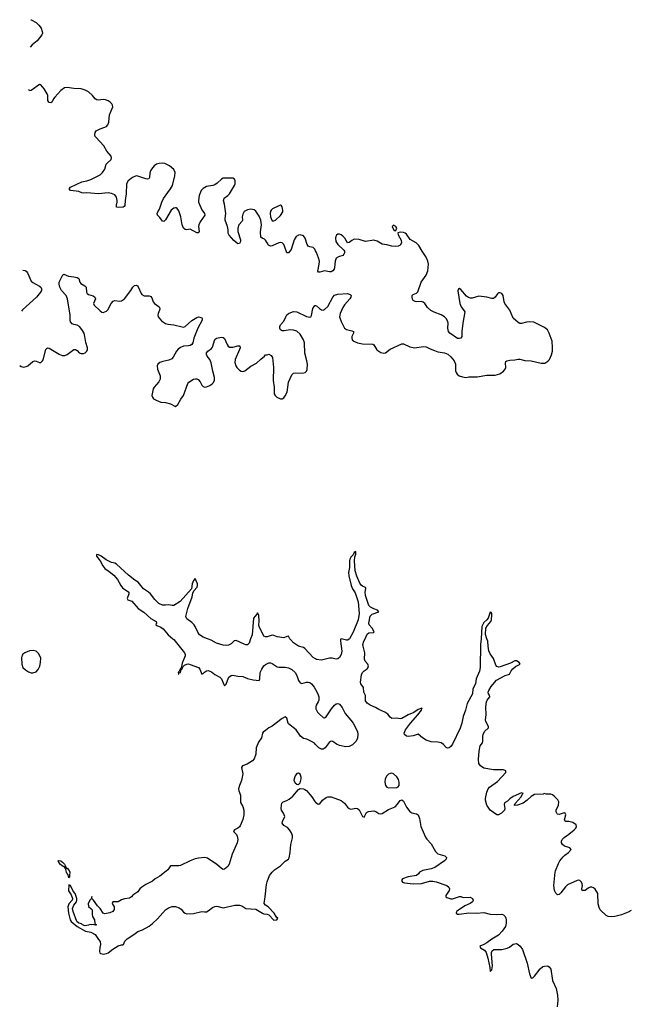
# Model space of a CAD drawing. Header units: inches. Extents: x 1694897 to 1849880, y 907231 to 1017944.
# Tile 10 of 171: x 1696390 to 1703838, y 955539 to 967555. Entities that reach past the tile are written whole.
import ezdxf

# ---------------------------------------------------------------- set-up
doc = ezdxf.new("R2010")
doc.units = ezdxf.units.IN
doc.header["$MEASUREMENT"] = 0
for name, color, linetype in [('B6995', 7, 'Continuous'), ('B6996', 7, 'Continuous'), ('B7905', 7, 'Continuous'), ('B7906', 7, 'Continuous')]:
    doc.layers.add(name, color=color, linetype=linetype)

msp = doc.modelspace()

# ---------------------------------------------------------------- linework, layer by layer
at = {"layer": 'B6995', "color": 6, "elevation": 600}
for points in [[(1698260, 960000), (1698270, 959991), (1698401, 959830), (1698410, 959810), (1698409, 959790), (1698370, 959703), (1698359, 959641), (1698350, 959639), (1698337, 959603), (1698325, 959590), (1698329, 959571), (1698326, 959570), (1698330, 959570), (1698335, 959585), (1698350, 959589), (1698359, 959621), (1698367, 959630), (1698365, 959635), (1698370, 959633), (1698381, 959659), (1698402, 959678), (1698430, 959691), (1698450, 959693), (1698470, 959688), (1698570, 959648), (1698588, 959628), (1698610, 959570), (1698630, 959577), (1698646, 959594), (1698670, 959609), (1698690, 959611), (1698730, 959595), (1698770, 959563), (1698830, 959530), (1698850, 959511), (1698870, 959461), (1698890, 959427), (1698910, 959445), (1698923, 959490), (1698942, 959530), (1698970, 959553), (1698990, 959556), (1699050, 959542), (1699110, 959539), (1699170, 959515), (1699238, 959498), (1699310, 959491), (1699321, 959510), (1699324, 959590), (1699342, 959630), (1699370, 959668), (1699390, 959686), (1699430, 959705), (1699450, 959705), (1699470, 959699), (1699530, 959659), (1699550, 959652), (1699630, 959655), (1699670, 959647), (1699710, 959627), (1699750, 959590), (1699770, 959550), (1699791, 959491), (1699810, 959462), (1699830, 959455), (1699890, 959469), (1699910, 959471), (1699930, 959466), (1699950, 959452), (1699983, 959410), (1700000, 959379)], [(1699207, 960000), (1699190, 959948), (1699170, 959927), (1699150, 959926), (1699130, 959933), (1699030, 959980), (1699005, 959975), (1698970, 959940), (1698937, 959923), (1698910, 959917), (1698870, 959921), (1698790, 959946), (1698724, 959984), (1698681, 960000)], [(1700000, 959754), (1699970, 959770), (1699870, 959882), (1699850, 959893), (1699790, 959909), (1699730, 959952), (1699692, 959990), (1699687, 960000)], [(1700000, 958708), (1699984, 958724), (1699948, 958748), (1699893, 958773), (1699850, 958784), (1699814, 958810), (1699762, 958890), (1699670, 958961), (1699663, 958970), (1699650, 959030), (1699630, 959046), (1699590, 959026), (1699470, 958935), (1699428, 958912), (1699390, 958879), (1699358, 958862), (1699350, 958850), (1699341, 958790), (1699303, 958737), (1699275, 958670), (1699269, 958590), (1699250, 958536), (1699229, 958511), (1699164, 958470), (1699107, 958450), (1699094, 958430), (1699113, 958350), (1699096, 958270), (1699070, 958208), (1699059, 958170), (1699063, 958143), (1699082, 958090), (1699083, 958003), (1699113, 957953), (1699125, 957910), (1699123, 957850), (1699110, 957796), (1699081, 957719), (1699070, 957704), (1699050, 957689), (1699012, 957670), (1698998, 957650), (1699033, 957610), (1699044, 957590), (1699050, 957550), (1699044, 957510), (1698981, 957370), (1698947, 957250), (1698930, 957221), (1698890, 957187), (1698870, 957184), (1698850, 957196), (1698790, 957248), (1698710, 957304), (1698681, 957321), (1698650, 957329), (1698570, 957324), (1698530, 957314), (1698470, 957290), (1698350, 957232), (1698330, 957227), (1698231, 957229), (1698199, 957181), (1698178, 957162), (1698098, 957102), (1698044, 957070), (1698010, 957041), (1697930, 957002), (1697881, 956970), (1697856, 956950), (1697830, 956910), (1697770, 956871), (1697753, 956850), (1697730, 956833), (1697670, 956827), (1697630, 956814), (1697590, 956791), (1697528, 956790), (1697518, 956770), (1697544, 956730), (1697543, 956697), (1697527, 956673), (1697490, 956654), (1697430, 956645), (1697410, 956651), (1697371, 956710), (1697339, 956739), (1697290, 956812), (1697272, 956830), (1697270, 956854), (1697266, 956830), (1697250, 956814), (1697226, 956770), (1697228, 956732), (1697258, 956710), (1697273, 956693), (1697274, 956634), (1697279, 956610), (1697302, 956570), (1697306, 956526), (1697326, 956510), (1697314, 956506), (1697294, 956510), (1697294, 956514), (1697270, 956507), (1697250, 956514), (1697230, 956505), (1697190, 956496), (1697158, 956510), (1697143, 956523), (1697110, 956531), (1697088, 956548), (1697042, 956670), (1697034, 956710), (1697049, 956751), (1697081, 956790), (1697088, 956810), (1697088, 956830), (1697065, 956890), (1697041, 956921), (1697010, 956990), (1696990, 956997), (1696985, 956925), (1697017, 956877), (1697035, 956830), (1697031, 956809), (1696990, 956764), (1696978, 956730), (1696986, 956650), (1697007, 956570), (1697020, 956550), (1697090, 956487), (1697192, 956430), (1697258, 956418), (1697312, 956390), (1697350, 956328), (1697370, 956306), (1697374, 956270), (1697366, 956234), (1697364, 956184), (1697367, 956167), (1697378, 956158), (1697410, 956153), (1697450, 956160), (1697470, 956168), (1697526, 956214), (1697590, 956253), (1697630, 956264), (1697650, 956264), (1697657, 956270), (1697672, 956310), (1697702, 956338), (1697784, 956390), (1697833, 956427), (1697887, 956450), (1697970, 956494), (1698010, 956526), (1698070, 956584), (1698169, 956691), (1698205, 956715), (1698250, 956732), (1698290, 956732), (1698337, 956717), (1698361, 956701), (1698390, 956664), (1698407, 956650), (1698430, 956645), (1698510, 956648), (1698610, 956670), (1698646, 956666), (1698670, 956669), (1698690, 956678), (1698741, 956719), (1698770, 956734), (1698796, 956736), (1698870, 956716), (1699013, 956747), (1699070, 956747), (1699099, 956739), (1699150, 956708), (1699270, 956701), (1699350, 956653), (1699370, 956644), (1699410, 956639), (1699430, 956630), (1699490, 956567), (1699528, 956570), (1699537, 956590), (1699523, 956603), (1699493, 956650), (1699422, 956730), (1699388, 956748), (1699372, 956770), (1699384, 956850), (1699399, 957001), (1699407, 957033), (1699438, 957110), (1699468, 957152), (1699500, 957180), (1699571, 957230), (1699630, 957287), (1699668, 957310), (1699675, 957325), (1699689, 957391), (1699697, 957490), (1699716, 957570), (1699716, 957596), (1699706, 957630), (1699681, 957670), (1699655, 957695), (1699610, 957723), (1699593, 957750), (1699595, 957770), (1699623, 957830), (1699609, 957870), (1699584, 957910), (1699579, 957930), (1699582, 957970), (1699588, 957992), (1699604, 958010), (1699650, 958026), (1699678, 958042), (1699720, 958080), (1699790, 958162), (1699810, 958174), (1699850, 958168), (1699870, 958161), (1699890, 958147), (1699954, 958070), (1699990, 958013), (1700000, 958005)]]:
    msp.add_lwpolyline(points, dxfattribs=at)
at = {"layer": 'B6995', "color": 6}
for points, elevation in [([(1696555, 959855), (1696510, 959853), (1696453, 959830), (1696429, 959811), (1696421, 959799), (1696412, 959768), (1696415, 959690), (1696430, 959650), (1696461, 959621), (1696497, 959597), (1696530, 959586), (1696550, 959586), (1696590, 959598), (1696616, 959624), (1696634, 959666), (1696645, 959710), (1696646, 959766), (1696619, 959819), (1696590, 959848)], 700), ([(1699790, 958361), (1699770, 958354), (1699750, 958328), (1699737, 958290), (1699735, 958270), (1699750, 958241), (1699770, 958227), (1699790, 958222), (1699810, 958242), (1699824, 958290), (1699823, 958310), (1699810, 958348)], 600), ([(1696990, 957082), (1696981, 957121), (1696970, 957133), (1696963, 957150), (1696954, 957186), (1696956, 957196), (1696950, 957195), (1696937, 957217), (1696930, 957216), (1696910, 957228), (1696887, 957247), (1696867, 957270), (1696861, 957290), (1696866, 957294), (1696890, 957292), (1696914, 957274), (1696936, 957250), (1696961, 957201), (1696970, 957201), (1696994, 957174), (1697000, 957150), (1696999, 957110), (1696996, 957090)], 600)]:
    msp.add_lwpolyline(points, close=True, dxfattribs=dict(at, elevation=elevation))
at = {"layer": 'B6996', "color": 6}
for points, elevation in [([(1696527, 967555), (1696530, 967554), (1696590, 967521), (1696624, 967490), (1696653, 967450), (1696665, 967410), (1696667, 967390), (1696659, 967370), (1696603, 967297), (1696544, 967250), (1696516, 967220)], 700), ([(1700000, 964733), (1699990, 964754), (1699970, 964775), (1699930, 964782), (1699910, 964791), (1699897, 964810), (1699871, 964890), (1699850, 964917), (1699810, 964930), (1699790, 964926), (1699762, 964910), (1699738, 964870), (1699701, 964750), (1699670, 964708), (1699650, 964710), (1699621, 964790), (1699610, 964812), (1699590, 964831), (1699570, 964836), (1699550, 964833), (1699470, 964795), (1699450, 964792), (1699424, 964804), (1699407, 964830), (1699390, 964866), (1699378, 964878), (1699347, 964887), (1699330, 964902), (1699327, 964967), (1699339, 965050), (1699331, 965110), (1699310, 965157), (1699270, 965217), (1699250, 965236), (1699210, 965242), (1699170, 965236), (1699130, 965214), (1699110, 965181), (1699104, 965150), (1699108, 965110), (1699103, 965097), (1699063, 965050), (1699049, 965010), (1699052, 964970), (1699083, 964870), (1699084, 964850), (1699070, 964823), (1699050, 964820), (1699002, 964862), (1698944, 964924), (1698934, 964950), (1698933, 964990), (1698925, 965030), (1698897, 965110), (1698896, 965130), (1698905, 965190), (1698890, 965305), (1698876, 965350), (1698884, 965376), (1698930, 965410), (1698948, 965430), (1699010, 965530), (1699017, 965550), (1699020, 965590), (1699010, 965610), (1698990, 965620), (1698870, 965620), (1698850, 965609), (1698798, 965562), (1698770, 965541), (1698747, 965533), (1698670, 965520), (1698630, 965497), (1698602, 965470), (1698578, 965410), (1698570, 965350), (1698572, 965330), (1698613, 965233), (1698646, 965190), (1698647, 965170), (1698593, 965087), (1698575, 965050), (1698573, 965030), (1698578, 964970), (1698568, 964952), (1698550, 964954), (1698470, 964999), (1698430, 964990), (1698410, 964995), (1698390, 965010), (1698372, 965052), (1698354, 965150), (1698330, 965221), (1698311, 965251), (1698298, 965258), (1698290, 965261), (1698270, 965256), (1698236, 965230), (1698170, 965112), (1698150, 965091), (1698130, 965096), (1698100, 965140), (1698072, 965170), (1698068, 965190), (1698075, 965210), (1698097, 965243), (1698124, 965330), (1698145, 965375), (1698230, 965490), (1698254, 965530), (1698284, 965650), (1698287, 965690), (1698270, 965727), (1698219, 965770), (1698161, 965801), (1698130, 965806), (1698090, 965802), (1698059, 965790), (1698030, 965770), (1697996, 965730), (1697985, 965710), (1697977, 965683), (1697975, 965630), (1697967, 965613), (1697950, 965607), (1697930, 965612), (1697830, 965645), (1697810, 965648), (1697765, 965630), (1697713, 965590), (1697691, 965550), (1697690, 965430), (1697676, 965350), (1697671, 965289), (1697665, 965275), (1697651, 965269), (1697590, 965263), (1697569, 965269), (1697570, 965290), (1697580, 965330), (1697580, 965350), (1697570, 965388), (1697550, 965416), (1697510, 965436), (1697470, 965441), (1697350, 965431), (1697210, 965441), (1697170, 965438), (1697150, 965442), (1697110, 965460), (1697010, 965472), (1696995, 965490), (1697010, 965513), (1697150, 965577), (1697210, 965588), (1697256, 965604), (1697370, 965661), (1697400, 965690), (1697429, 965730), (1697446, 965790), (1697456, 965804), (1697507, 965850), (1697510, 965870), (1697504, 965890), (1697452, 965952), (1697417, 966017), (1697320, 966120), (1697311, 966130), (1697306, 966150), (1697310, 966178), (1697322, 966198), (1697370, 966222), (1697430, 966242), (1697447, 966253), (1697466, 966274), (1697476, 966304), (1697487, 966393), (1697526, 966490), (1697524, 966510), (1697513, 966530), (1697493, 966550), (1697470, 966565), (1697436, 966576), (1697410, 966581), (1697350, 966575), (1697330, 966578), (1697310, 966591), (1697279, 966630), (1697230, 966674), (1697190, 966696), (1697139, 966710), (1697050, 966717), (1696970, 966729), (1696938, 966722), (1696890, 966689), (1696817, 966610), (1696802, 966590), (1696788, 966552), (1696770, 966539), (1696750, 966544), (1696745, 966550), (1696735, 966570), (1696732, 966628), (1696726, 966650), (1696690, 966712), (1696650, 966760), (1696630, 966763), (1696530, 966693), (1696510, 966688), (1696500, 966703)], 700), ([(1696390, 963334), (1696410, 963322), (1696436, 963316), (1696470, 963321), (1696490, 963330), (1696550, 963385), (1696570, 963390), (1696590, 963387), (1696630, 963370), (1696650, 963371), (1696670, 963390), (1696676, 963404), (1696710, 963530), (1696730, 963552), (1696750, 963548), (1696870, 963472), (1696910, 963458), (1696941, 963459), (1696970, 963469), (1697050, 963530), (1697071, 963531), (1697090, 963519), (1697116, 963490), (1697141, 963481), (1697170, 963481), (1697190, 963489), (1697210, 963511), (1697217, 963530), (1697217, 963550), (1697195, 963615), (1697186, 963690), (1697176, 963730), (1697150, 963774), (1697121, 963810), (1697090, 963828), (1697050, 963835), (1697030, 963844), (1697008, 963868), (1697004, 963890), (1697007, 963950), (1696974, 964150), (1696956, 964190), (1696900, 964250), (1696879, 964290), (1696871, 964329), (1696872, 964350), (1696917, 964443), (1696930, 964448), (1696986, 964426), (1697050, 964419), (1697090, 964410), (1697110, 964397), (1697125, 964350), (1697135, 964335), (1697186, 964306), (1697200, 964290), (1697204, 964230), (1697213, 964213), (1697230, 964201), (1697285, 964185), (1697308, 964170), (1697314, 964150), (1697289, 964090), (1697297, 964070), (1697370, 964003), (1697390, 963987), (1697410, 963981), (1697450, 963997), (1697466, 964014), (1697507, 964093), (1697530, 964119), (1697550, 964128), (1697610, 964122), (1697630, 964125), (1697670, 964149), (1697745, 964250), (1697770, 964291), (1697790, 964310), (1697810, 964315), (1697828, 964308), (1697837, 964297), (1697870, 964214), (1697881, 964201), (1697907, 964187), (1697970, 964186), (1697990, 964176), (1698000, 964160), (1698018, 964110), (1698036, 964090), (1698093, 964050), (1698098, 964030), (1698097, 964010), (1698080, 963970), (1698075, 963950), (1698079, 963930), (1698120, 963880), (1698167, 963847), (1698198, 963838), (1698270, 963831), (1698370, 963805), (1698390, 963804), (1698410, 963812), (1698490, 963885), (1698550, 963921), (1698570, 963927), (1698586, 963926), (1698610, 963916), (1698616, 963910), (1698615, 963890), (1698563, 963790), (1698513, 963670), (1698500, 963610), (1698489, 963591), (1698470, 963579), (1698450, 963573), (1698390, 963570), (1698350, 963555), (1698325, 963535), (1698304, 963510), (1698263, 963437), (1698244, 963416), (1698210, 963401), (1698136, 963384), (1698098, 963370), (1698076, 963350), (1698066, 963330), (1698069, 963290), (1698105, 963210), (1698105, 963170), (1698086, 963134), (1698029, 963070), (1698017, 963050), (1698004, 962990), (1698003, 962970), (1698010, 962950), (1698023, 962930), (1698054, 962910), (1698110, 962888), (1698170, 962882), (1698229, 962869), (1698290, 962835), (1698321, 962859), (1698355, 962925), (1698390, 962968), (1698443, 963117), (1698453, 963130), (1698510, 963167), (1698534, 963174), (1698550, 963174), (1698566, 963166), (1698590, 963134), (1698610, 963096), (1698630, 963078), (1698650, 963072), (1698670, 963074), (1698710, 963092), (1698739, 963110), (1698754, 963126), (1698765, 963155), (1698767, 963190), (1698744, 963264), (1698726, 963366), (1698710, 963407), (1698678, 963450), (1698670, 963470), (1698670, 963490), (1698684, 963510), (1698730, 963543), (1698741, 963559), (1698770, 963652), (1698792, 963670), (1698850, 963681), (1698870, 963678), (1698890, 963666), (1698920, 963590), (1698932, 963572), (1698950, 963559), (1698990, 963559), (1699050, 963576), (1699070, 963575), (1699075, 963570), (1699078, 963550), (1699073, 963530), (1699018, 963410), (1699016, 963370), (1699027, 963330), (1699040, 963310), (1699070, 963276), (1699090, 963265), (1699110, 963263), (1699135, 963270), (1699210, 963327), (1699277, 963363), (1699330, 963413), (1699377, 963450), (1699390, 963466), (1699410, 963466), (1699430, 963475), (1699459, 963459), (1699472, 963432), (1699485, 963310), (1699480, 963150), (1699494, 963070), (1699496, 962990), (1699508, 962970), (1699527, 962950), (1699570, 962927), (1699590, 962927), (1699610, 962941), (1699630, 962964), (1699653, 963010), (1699668, 963130), (1699710, 963222), (1699730, 963240), (1699750, 963247), (1699837, 963243), (1699871, 963249), (1699890, 963267), (1699895, 963285), (1699899, 963350), (1699893, 963390), (1699867, 963487), (1699864, 963610), (1699850, 963649), (1699810, 963717), (1699770, 963754), (1699730, 963768), (1699690, 963769), (1699616, 963756), (1699590, 963758), (1699571, 963770), (1699563, 963790), (1699562, 963810), (1699570, 963830), (1699610, 963874), (1699635, 963930), (1699650, 963952), (1699670, 963969), (1699697, 963983), (1699730, 963992), (1699770, 963989), (1699890, 963933), (1699930, 963924), (1699942, 963930), (1699950, 963946), (1699967, 964030), (1699990, 964066), (1700000, 964066)], 700), ([(1696428, 964499), (1696430, 964499), (1696456, 964496), (1696470, 964486), (1696484, 964464), (1696530, 964365), (1696550, 964346), (1696630, 964304), (1696646, 964290), (1696657, 964270), (1696656, 964250), (1696645, 964230), (1696595, 964170), (1696425, 964015), (1696412, 963996)], 700), ([(1698681, 960000), (1698630, 960019), (1698585, 960050), (1698562, 960082), (1698532, 960150), (1698519, 960170), (1698490, 960199), (1698430, 960242), (1698417, 960270), (1698419, 960290), (1698439, 960370), (1698494, 960510), (1698502, 960558), (1698516, 960584), (1698556, 960630), (1698560, 960650), (1698557, 960670), (1698530, 960735), (1698510, 960710), (1698494, 960670), (1698486, 960610), (1698347, 960453), (1698270, 960408), (1698250, 960408), (1698210, 960416), (1698170, 960410), (1698130, 960412), (1698088, 960430), (1698039, 960479), (1697985, 960550), (1697962, 960570), (1697901, 960610), (1697836, 960690), (1697796, 960716), (1697718, 960778), (1697570, 960910), (1697550, 960922), (1697510, 960931), (1697445, 960965), (1697383, 961010), (1697350, 961025), (1697329, 961030), (1697328, 961010), (1697373, 960953), (1697406, 960890), (1697430, 960856), (1697482, 960822), (1697537, 960777), (1697582, 960722), (1697622, 960650), (1697643, 960623), (1697720, 960570), (1697722, 960550), (1697703, 960490), (1697710, 960475), (1697758, 960458), (1697834, 960370), (1697904, 960324), (1697990, 960249), (1698056, 960210), (1698058, 960190), (1698051, 960170), (1698062, 960162), (1698110, 960143), (1698140, 960120), (1698200, 960050), (1698260, 960000)], 600), ([(1699687, 960000), (1699670, 960031), (1699650, 960029), (1699610, 960013), (1699530, 960025), (1699490, 960041), (1699470, 960043), (1699410, 960023), (1699390, 960022), (1699370, 960031), (1699312, 960150), (1699308, 960170), (1699312, 960212), (1699309, 960289), (1699290, 960316), (1699281, 960299), (1699241, 960250), (1699224, 960050), (1699207, 960000)], 600)]:
    msp.add_lwpolyline(points, dxfattribs=dict(at, elevation=elevation))
at = {"layer": 'B6996', "color": 6, "elevation": 700}
msp.add_lwpolyline([(1699572, 965292), (1699550, 965285), (1699474, 965246), (1699456, 965230), (1699450, 965217), (1699447, 965190), (1699450, 965151), (1699467, 965107), (1699470, 965102), (1699490, 965099), (1699510, 965109), (1699570, 965165), (1699598, 965210), (1699601, 965230), (1699593, 965273), (1699585, 965285)], close=True, dxfattribs=at)
at = {"layer": 'B7905', "color": 6, "elevation": 600}
for points in [[(1700310, 960000), (1700305, 959995), (1700303, 959970), (1700320, 959850), (1700312, 959810), (1700290, 959770), (1700270, 959755), (1700250, 959751), (1700203, 959763), (1700170, 959764), (1700070, 959740), (1700010, 959748), (1700000, 959754)], [(1700413, 960000), (1700410, 959995), (1700390, 959982), (1700378, 959982), (1700311, 960000)], [(1702017, 960000), (1702012, 959932), (1702008, 959650), (1701997, 959603), (1701958, 959510), (1701948, 959450), (1701917, 959390), (1701913, 959330), (1701849, 959210), (1701828, 959130), (1701798, 959050), (1701783, 958970), (1701763, 958910), (1701668, 958712), (1701650, 958687), (1701630, 958670), (1701610, 958667), (1701590, 958673), (1701559, 958710), (1701529, 958729), (1701490, 958739), (1701410, 958744), (1701350, 958764), (1701305, 958790), (1701250, 958836), (1701190, 958816), (1701130, 958807), (1701107, 958810), (1701082, 958830), (1701079, 958850), (1701096, 958890), (1701158, 958970), (1701248, 959070), (1701291, 959130), (1701294, 959146), (1701299, 959150), (1701295, 959155), (1701250, 959135), (1701198, 959102), (1701129, 959071), (1701050, 959027), (1701030, 959024), (1700990, 959032), (1700930, 959029), (1700910, 959043), (1700879, 959079), (1700845, 959105), (1700770, 959137), (1700730, 959161), (1700667, 959190), (1700630, 959216), (1700610, 959244), (1700608, 959308), (1700586, 959350), (1700584, 959404), (1700551, 959450), (1700546, 959470), (1700561, 959559), (1700572, 959588), (1700590, 959610), (1700628, 959632), (1700641, 959650), (1700642, 959658), (1700643, 959670), (1700635, 959690), (1700606, 959726), (1700597, 959750), (1700598, 959830), (1700578, 959910), (1700577, 959930), (1700586, 959970), (1700602, 960000)], [(1703850, 956683), (1703810, 956663), (1703730, 956633), (1703650, 956609), (1703610, 956607), (1703570, 956612), (1703543, 956623), (1703472, 956692), (1703459, 956719), (1703447, 956767), (1703441, 956890), (1703410, 956943), (1703390, 956959), (1703370, 956967), (1703350, 956968), (1703323, 956957), (1703288, 956930), (1703270, 956926), (1703252, 956930), (1703248, 956950), (1703254, 956990), (1703251, 957010), (1703243, 957030), (1703223, 957050), (1703210, 957055), (1703190, 957051), (1703070, 956999), (1703046, 956974), (1702990, 956898), (1702970, 956880), (1702950, 956876), (1702942, 956882), (1702930, 956896), (1702913, 956930), (1702907, 956990), (1702923, 957150), (1702926, 957170), (1702961, 957259), (1702978, 957290), (1703021, 957339), (1703041, 957359), (1703085, 957390), (1703116, 957430), (1703102, 957450), (1703036, 957470), (1703010, 957488), (1702997, 957510), (1702999, 957530), (1703007, 957550), (1703030, 957576), (1703090, 957615), (1703155, 957670), (1703173, 957690), (1703182, 957710), (1703178, 957730), (1703136, 957756), (1703090, 957770), (1703050, 957770), (1703039, 957779), (1703034, 957790), (1703050, 957850), (1703045, 957870), (1703030, 957874), (1702970, 957856), (1702950, 957858), (1702944, 957864), (1702934, 957890), (1702935, 957910), (1702962, 957970), (1702966, 958010), (1702955, 958035), (1702910, 958081), (1702890, 958096), (1702870, 958103), (1702810, 958105), (1702790, 958111), (1702776, 958104), (1702670, 958098), (1702630, 958076), (1702579, 958030), (1702530, 957995), (1702464, 957970), (1702427, 957967), (1702424, 957970), (1702433, 957990), (1702507, 958070), (1702521, 958099), (1702531, 958110), (1702510, 958118), (1702410, 958076), (1702370, 958047), (1702342, 958018), (1702310, 958003), (1702304, 957996), (1702301, 957979), (1702306, 957930), (1702304, 957910), (1702267, 957870), (1702230, 957850), (1702210, 957853), (1702130, 957910), (1702086, 957970), (1702070, 958030), (1702070, 958050), (1702088, 958130), (1702103, 958170), (1702120, 958190), (1702220, 958260), (1702320, 958370), (1702319, 958390), (1702290, 958402), (1702170, 958401), (1702050, 958420), (1702010, 958448), (1701990, 958478), (1701988, 958528), (1701994, 958630), (1702008, 958692), (1702034, 958730), (1702041, 958750), (1702038, 958810), (1702042, 958830), (1702059, 958870), (1702108, 958912), (1702107, 958930), (1702074, 958990), (1702071, 959010), (1702080, 959070), (1702076, 959170), (1702085, 959230), (1702093, 959250), (1702123, 959290), (1702120, 959310), (1702107, 959330), (1702105, 959350), (1702112, 959370), (1702142, 959418), (1702207, 959493), (1702310, 959551), (1702363, 959570), (1702383, 959610), (1702405, 959635), (1702437, 959663), (1702493, 959690), (1702483, 959710), (1702450, 959729), (1702431, 959731), (1702376, 959704), (1702250, 959656), (1702230, 959655), (1702210, 959662), (1702198, 959678), (1702170, 959760), (1702130, 959817), (1702114, 959854), (1702103, 959910), (1702101, 959970), (1702090, 960000)], [(1700000, 959379), (1700027, 959330), (1700040, 959290), (1700039, 959250), (1700031, 959229), (1700006, 959190), (1700001, 959170), (1700004, 959144), (1700024, 959104), (1700042, 959082), (1700090, 959041), (1700110, 959035), (1700130, 959047), (1700193, 959147), (1700230, 959188), (1700250, 959204), (1700270, 959210), (1700290, 959203), (1700322, 959162), (1700360, 959090), (1700430, 959008), (1700456, 958970), (1700509, 958870), (1700513, 958833), (1700511, 958789), (1700496, 958750), (1700450, 958705), (1700410, 958684), (1700370, 958682), (1700290, 958698), (1700254, 958714), (1700210, 958745), (1700190, 958750), (1700164, 958736), (1700116, 958670), (1700090, 958653), (1700070, 958653), (1700039, 958670), (1700000, 958708)], [(1700000, 958005), (1700030, 957982), (1700050, 957985), (1700084, 958030), (1700130, 958063), (1700150, 958071), (1700190, 958072), (1700310, 958026), (1700350, 957993), (1700390, 957943), (1700410, 957927), (1700430, 957922), (1700490, 957933), (1700510, 957928), (1700531, 957911), (1700544, 957890), (1700570, 957832), (1700590, 957822), (1700621, 957879), (1700632, 957888), (1700646, 957894), (1700710, 957899), (1700733, 957893), (1700770, 957869), (1700790, 957864), (1700810, 957869), (1700890, 957918), (1700950, 957939), (1700969, 957951), (1700999, 957981), (1701030, 958027), (1701050, 958036), (1701070, 958018), (1701110, 957943), (1701150, 957894), (1701175, 957875), (1701230, 957864), (1701252, 957850), (1701268, 957808), (1701281, 957710), (1701340, 957580), (1701355, 957555), (1701410, 957496), (1701462, 957402), (1701490, 957377), (1701575, 957350), (1701595, 957330), (1701590, 957310), (1701573, 957290), (1701453, 957207), (1701410, 957191), (1701307, 957173), (1701268, 957152), (1701254, 957130), (1701230, 957113), (1701130, 957096), (1701058, 957070), (1701049, 957050), (1701061, 957030), (1701082, 957022), (1701191, 957011), (1701290, 957015), (1701390, 957042), (1701430, 957040), (1701470, 957033), (1701599, 956990), (1701626, 956970), (1701632, 956950), (1701628, 956930), (1701588, 956868), (1701586, 956850), (1701601, 956841), (1701648, 956828), (1701670, 956826), (1701756, 956856), (1701770, 956855), (1701801, 956841), (1701885, 956845), (1701914, 956830), (1701922, 956810), (1701912, 956790), (1701886, 956770), (1701821, 956739), (1701742, 956690), (1701719, 956670), (1701712, 956650), (1701730, 956639), (1701750, 956638), (1701870, 956656), (1701967, 956653), (1702050, 956658), (1702130, 956641), (1702210, 956636), (1702270, 956639), (1702293, 956630), (1702310, 956610), (1702319, 956590), (1702323, 956570), (1702323, 956530), (1702316, 956490), (1702277, 956430), (1702230, 956384), (1702150, 956335), (1702090, 956290), (1702050, 956268), (1702003, 956250), (1702010, 956230), (1702058, 956198), (1702078, 956170), (1702102, 956102), (1702124, 955990), (1702130, 955939), (1702150, 955959), (1702156, 956010), (1702143, 956150), (1702145, 956170), (1702153, 956190), (1702174, 956206), (1702270, 956208), (1702336, 956224), (1702364, 956236), (1702410, 956272), (1702430, 956279), (1702450, 956280), (1702471, 956271), (1702496, 956250), (1702522, 956210), (1702580, 956040), (1702610, 955913), (1702630, 955860), (1702650, 955864), (1702670, 955883), (1702739, 955970), (1702770, 955999), (1702790, 956005), (1702830, 956008), (1702850, 955996), (1702870, 955966), (1702888, 955830), (1702932, 955730), (1702951, 955649), (1702953, 955590), (1702946, 955510)]]:
    msp.add_lwpolyline(points, dxfattribs=at)
msp.add_lwpolyline([(1700930, 958359), (1700910, 958357), (1700890, 958346), (1700870, 958326), (1700846, 958290), (1700842, 958250), (1700854, 958210), (1700868, 958188), (1700890, 958182), (1700990, 958187), (1701007, 958193), (1701019, 958210), (1701020, 958250), (1701010, 958284), (1700990, 958315), (1700950, 958350)], close=True, dxfattribs=at)
at = {"layer": 'B7906', "color": 6, "elevation": 700}
msp.add_lwpolyline([(1700950, 965049), (1700935, 965030), (1700950, 964996), (1700970, 964978), (1700979, 964981), (1700989, 965010), (1700979, 965030)], close=True, dxfattribs=at)
at = {"layer": 'B7906', "color": 6}
for points, elevation in [([(1700000, 964066), (1700010, 964065), (1700045, 964030), (1700070, 964014), (1700090, 964010), (1700110, 964017), (1700150, 964055), (1700210, 964170), (1700230, 964192), (1700270, 964207), (1700390, 964215), (1700423, 964203), (1700435, 964190), (1700429, 964170), (1700415, 964150), (1700350, 964075), (1700330, 964043), (1700298, 963970), (1700290, 963930), (1700310, 963870), (1700352, 963792), (1700376, 963776), (1700440, 963760), (1700460, 963750), (1700462, 963730), (1700443, 963690), (1700440, 963670), (1700447, 963650), (1700466, 963630), (1700510, 963612), (1700570, 963600), (1700696, 963596), (1700710, 963588), (1700748, 963528), (1700794, 963494), (1700830, 963485), (1700850, 963490), (1700910, 963534), (1701050, 963598), (1701070, 963599), (1701150, 963564), (1701210, 963550), (1701310, 963565), (1701350, 963564), (1701398, 963538), (1701450, 963520), (1701490, 963500), (1701570, 963490), (1701614, 963474), (1701650, 963440), (1701690, 963390), (1701704, 963350), (1701707, 963270), (1701714, 963250), (1701727, 963230), (1701750, 963210), (1701790, 963195), (1701830, 963190), (1701870, 963195), (1701970, 963196), (1702090, 963218), (1702190, 963219), (1702247, 963233), (1702290, 963265), (1702310, 963291), (1702318, 963310), (1702314, 963366), (1702318, 963382), (1702330, 963393), (1702370, 963402), (1702430, 963405), (1702470, 963414), (1702490, 963414), (1702550, 963398), (1702630, 963390), (1702750, 963363), (1702795, 963365), (1702833, 963387), (1702852, 963410), (1702876, 963464), (1702887, 963510), (1702891, 963551), (1702884, 963630), (1702850, 963730), (1702826, 963770), (1702790, 963799), (1702663, 963863), (1702610, 963867), (1702570, 963863), (1702510, 963846), (1702490, 963846), (1702470, 963858), (1702410, 963913), (1702370, 964010), (1702309, 964090), (1702301, 964110), (1702289, 964190), (1702270, 964212), (1702250, 964222), (1702230, 964220), (1702217, 964210), (1702190, 964170), (1702168, 964152), (1702150, 964151), (1702087, 964167), (1701990, 964180), (1701910, 964158), (1701890, 964156), (1701865, 964165), (1701842, 964182), (1701770, 964264), (1701750, 964275), (1701741, 964270), (1701733, 964247), (1701758, 964090), (1701774, 964050), (1701821, 963990), (1701794, 963850), (1701784, 963750), (1701783, 963690), (1701770, 963669), (1701750, 963663), (1701730, 963666), (1701635, 963730), (1701621, 963750), (1701611, 963790), (1701615, 963850), (1701611, 963870), (1701591, 963910), (1701572, 963930), (1701530, 963955), (1701446, 963986), (1701407, 964007), (1701363, 964043), (1701330, 964093), (1701310, 964109), (1701286, 964114), (1701230, 964110), (1701214, 964114), (1701190, 964130), (1701183, 964143), (1701176, 964170), (1701178, 964190), (1701190, 964200), (1701230, 964216), (1701246, 964234), (1701287, 964353), (1701350, 964438), (1701367, 964490), (1701378, 964570), (1701369, 964610), (1701350, 964659), (1701301, 964730), (1701260, 964800), (1701227, 964830), (1701153, 964873), (1701110, 964937), (1701090, 964951), (1701070, 964958), (1701030, 964964), (1701004, 964956), (1701007, 964930), (1701044, 964864), (1701049, 964830), (1701030, 964803), (1701008, 964792), (1700970, 964786), (1700930, 964790), (1700870, 964809), (1700810, 964816), (1700750, 964853), (1700710, 964865), (1700610, 964850), (1700530, 964873), (1700470, 964876), (1700440, 964860), (1700410, 964835), (1700390, 964832), (1700355, 964890), (1700330, 964914), (1700310, 964930), (1700290, 964937), (1700270, 964937), (1700255, 964925), (1700246, 964910), (1700243, 964890), (1700246, 964850), (1700271, 964810), (1700344, 964744), (1700350, 964730), (1700351, 964711), (1700345, 964695), (1700330, 964678), (1700277, 964663), (1700250, 964643), (1700239, 964610), (1700231, 964530), (1700224, 964510), (1700209, 964491), (1700190, 964480), (1700170, 964479), (1700110, 964491), (1700050, 964472), (1700035, 964475), (1700028, 964488), (1700044, 964570), (1700045, 964610), (1700036, 964650), (1700010, 964713), (1700000, 964733)], 700), ([(1700602, 960000), (1700630, 960055), (1700650, 960073), (1700704, 960076), (1700714, 960086), (1700691, 960130), (1700651, 960171), (1700647, 960190), (1700664, 960276), (1700690, 960302), (1700772, 960330), (1700753, 960350), (1700710, 960364), (1700670, 960385), (1700648, 960408), (1700610, 960530), (1700606, 960570), (1700614, 960614), (1700607, 960626), (1700570, 960640), (1700555, 960655), (1700540, 960680), (1700504, 960764), (1700483, 960830), (1700472, 960950), (1700478, 961002), (1700491, 961031), (1700490, 961065), (1700470, 961051), (1700457, 961023), (1700430, 960994), (1700419, 960970), (1700414, 960950), (1700412, 960870), (1700399, 960810), (1700403, 960770), (1700432, 960650), (1700448, 960610), (1700481, 960561), (1700519, 960450), (1700530, 960310), (1700517, 960230), (1700459, 960081), (1700413, 960000)], 600), ([(1702090, 960000), (1702072, 960052), (1702074, 960130), (1702096, 960164), (1702137, 960210), (1702143, 960230), (1702151, 960291), (1702148, 960308), (1702140, 960320), (1702130, 960324), (1702119, 960301), (1702105, 960250), (1702090, 960230), (1702050, 960198), (1702029, 960150), (1702017, 960000)], 600), ([(1700311, 960000), (1700310, 960000), (1700310, 960000)], 600)]:
    msp.add_lwpolyline(points, dxfattribs=dict(at, elevation=elevation))

doc.saveas('drawing.dxf')
